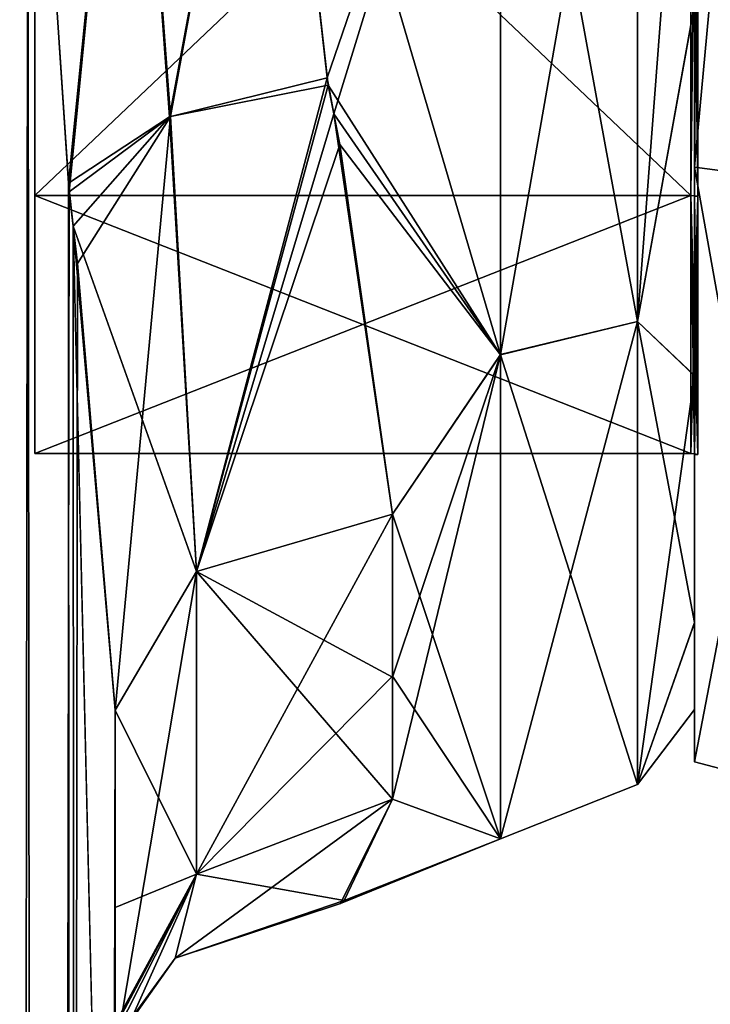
# Model space of a CAD drawing. Extents: x -23 to 1160, y -1999 to -1.
# Tile 243 of 254: x 1138 to 1150, y -54 to -36. Entities that reach past the tile are written whole.
import ezdxf

# ---------------------------------------------------------------- set-up
doc = ezdxf.new("R2010")
doc.units = 0
doc.header["$LTSCALE"] = 90.350045
for name, color, linetype in [('1749', 7, 'CONTINUOUS'), ('1751', 7, 'CONTINUOUS'), ('1753', 7, 'CONTINUOUS'), ('1755', 7, 'CONTINUOUS'), ('1756', 7, 'CONTINUOUS'), ('1760', 7, 'CONTINUOUS'), ('1796', 7, 'CONTINUOUS'), ('1797', 7, 'CONTINUOUS'), ('1798', 7, 'CONTINUOUS'), ('1799', 7, 'CONTINUOUS'), ('1800', 7, 'CONTINUOUS'), ('2593', 7, 'CONTINUOUS'), ('2594', 7, 'CONTINUOUS'), ('2595', 7, 'CONTINUOUS'), ('2596', 7, 'CONTINUOUS'), ('2599', 7, 'CONTINUOUS'), ('2600', 7, 'CONTINUOUS'), ('2603', 7, 'CONTINUOUS'), ('2604', 7, 'CONTINUOUS'), ('2775', 7, 'CONTINUOUS'), ('2776', 7, 'CONTINUOUS')]:
    doc.layers.add(name, color=color, linetype=linetype)

msp = doc.modelspace()

# ---------------------------------------------------------------- linework, layer by layer
at = {"layer": '1749', "linetype": 'CONTINUOUS'}
for points in [[(1139.55, -71.85, 12.5), (1139.55, -48.512, 12.5), (1139.55, -52.027, 16.761), (1139.55, -71.85, 12.5)], [(1139.55, -48.512, 53.5), (1139.55, -71.85, 53.5), (1139.55, -62.103, 51.035), (1139.55, -48.512, 53.5)], [(1139.55, -52.067, 49.179), (1139.55, -48.512, 53.5), (1139.55, -62.103, 51.035), (1139.55, -52.067, 49.179)], [(1139.55, -62.113, 14.96), (1139.55, -71.85, 12.5), (1139.55, -52.027, 16.761), (1139.55, -62.113, 14.96)], [(1139.55, -54.723, 21.735), (1139.55, -62.113, 14.96), (1139.55, -52.027, 16.761), (1139.55, -54.723, 21.735)], [(1139.55, -54.723, 44.265), (1139.55, -52.067, 49.179), (1139.55, -62.103, 51.035), (1139.55, -54.723, 44.265)]]:
    msp.add_3dface(points, dxfattribs=at)
at = {"layer": '1751', "linetype": 'CONTINUOUS'}
for points in [[(1150, -42.479, 47.509), (1150, -35.802, 14.047), (1150, -35.79, 51.958), (1150, -42.479, 47.509)], [(1150, -42.485, 18.497), (1150, -35.802, 14.047), (1150, -42.479, 47.509), (1150, -42.485, 18.497)], [(1150, -46.934, 40.856), (1150, -42.485, 18.497), (1150, -42.479, 47.509), (1150, -46.934, 40.856)], [(1150, -46.933, 25.142), (1150, -42.485, 18.497), (1150, -46.934, 40.856), (1150, -46.933, 25.142)], [(1150, -48.497, 32.995), (1150, -46.933, 25.142), (1150, -46.934, 40.856), (1150, -48.497, 32.995)]]:
    msp.add_3dface(points, dxfattribs=at)
at = {"layer": '1753', "linetype": 'CONTINUOUS'}
for points in [[(1142.347, -28, 9), (1146.5, -28, 9), (1146.5, -42.104, 13.581), (1142.347, -28, 9)], [(1143.391, -37.244, 10.852), (1142.347, -28, 9), (1146.5, -42.104, 13.581), (1143.391, -37.244, 10.852)], [(1146.5, -28, 57), (1142.347, -28, 57), (1143.374, -37.115, 55.202), (1146.5, -28, 57)], [(1143.492, -37.764, 54.924), (1146.5, -28, 57), (1143.374, -37.115, 55.202), (1143.492, -37.764, 54.924)], [(1146.5, -28, 57), (1143.492, -37.764, 54.924), (1146.5, -42.099, 52.422), (1146.5, -28, 57)], [(1143.601, -38.316, 11.33), (1143.391, -37.244, 10.852), (1146.5, -42.104, 13.581), (1143.601, -38.316, 11.33)], [(1143.492, -37.764, 54.924), (1144.55, -44.976, 49.966), (1146.5, -42.099, 52.422), (1143.492, -37.764, 54.924)], [(1144.55, -44.976, 16.034), (1143.601, -38.316, 11.33), (1146.5, -42.104, 13.581), (1144.55, -44.976, 16.034)], [(1144.55, -47.914, 46.395), (1144.55, -50.115, 42.323), (1146.5, -42.099, 52.422), (1144.55, -47.914, 46.395)], [(1146.5, -42.099, 52.422), (1144.55, -50.115, 42.323), (1146.5, -50.828, 40.407), (1146.5, -42.099, 52.422)], [(1144.55, -44.976, 49.966), (1144.55, -47.914, 46.395), (1146.5, -42.099, 52.422), (1144.55, -44.976, 49.966)], [(1146.5, -50.829, 25.594), (1144.55, -44.976, 16.034), (1146.5, -42.104, 13.581), (1146.5, -50.829, 25.594)], [(1144.55, -47.901, 19.585), (1144.55, -44.976, 16.034), (1146.5, -50.829, 25.594), (1144.55, -47.901, 19.585)], [(1144.55, -50.115, 23.677), (1144.55, -47.901, 19.585), (1146.5, -50.829, 25.594), (1144.55, -50.115, 23.677)], [(1143.615, -51.997, 33.349), (1144.55, -50.115, 23.677), (1146.5, -50.829, 25.594), (1143.615, -51.997, 33.349)], [(1144.55, -50.115, 42.323), (1143.682, -51.942, 34.673), (1146.5, -50.828, 40.407), (1144.55, -50.115, 42.323)], [(1143.682, -51.942, 34.673), (1143.615, -51.997, 33.349), (1146.5, -50.828, 40.407), (1143.682, -51.942, 34.673)], [(1146.5, -50.828, 40.407), (1143.615, -51.997, 33.349), (1146.5, -50.829, 25.594), (1146.5, -50.828, 40.407)]]:
    msp.add_3dface(points, dxfattribs=at)
at = {"layer": '1755', "linetype": 'CONTINUOUS'}
for points in [[(1146.5, -42.104, 13.581), (1146.5, -28, 9), (1148.975, -41.504, 14.413), (1146.5, -42.104, 13.581)], [(1146.5, -28, 9), (1148.975, -28, 10.025), (1148.975, -41.504, 14.413), (1146.5, -28, 9)], [(1146.5, -28, 57), (1146.5, -42.099, 52.422), (1148.975, -28, 55.975), (1146.5, -28, 57)], [(1146.5, -42.099, 52.422), (1148.975, -41.504, 51.587), (1148.975, -28, 55.975), (1146.5, -42.099, 52.422)], [(1150, -35.79, 51.958), (1150, -28, 53.5), (1148.975, -41.504, 51.587), (1150, -35.79, 51.958)], [(1148.975, -41.504, 51.587), (1150, -28, 53.5), (1148.975, -28, 55.975), (1148.975, -41.504, 51.587)], [(1148.975, -28, 10.025), (1150, -35.802, 14.047), (1148.975, -41.504, 14.413), (1148.975, -28, 10.025)], [(1150, -42.479, 47.509), (1150, -35.79, 51.958), (1148.975, -41.504, 51.587), (1150, -42.479, 47.509)], [(1150, -35.802, 14.047), (1150, -42.485, 18.497), (1148.975, -41.504, 14.413), (1150, -35.802, 14.047)], [(1146.5, -42.099, 52.422), (1146.5, -50.828, 40.407), (1148.975, -41.504, 51.587), (1146.5, -42.099, 52.422)], [(1146.5, -50.828, 40.407), (1148.975, -49.85, 40.1), (1148.975, -41.504, 51.587), (1146.5, -50.828, 40.407)], [(1146.5, -42.104, 13.581), (1148.975, -41.504, 14.413), (1148.975, -49.85, 25.9), (1146.5, -42.104, 13.581)], [(1150, -42.485, 18.497), (1150, -46.933, 25.142), (1148.975, -41.504, 14.413), (1150, -42.485, 18.497)], [(1148.975, -41.504, 14.413), (1150, -46.933, 25.142), (1148.975, -49.85, 25.9), (1148.975, -41.504, 14.413)], [(1148.975, -49.85, 40.1), (1150, -42.479, 47.509), (1148.975, -41.504, 51.587), (1148.975, -49.85, 40.1)], [(1146.5, -50.829, 25.594), (1146.5, -42.104, 13.581), (1148.975, -49.85, 25.9), (1146.5, -50.829, 25.594)], [(1150, -46.934, 40.856), (1150, -42.479, 47.509), (1148.975, -49.85, 40.1), (1150, -46.934, 40.856)], [(1150, -46.933, 25.142), (1150, -48.497, 32.995), (1148.975, -49.85, 25.9), (1150, -46.933, 25.142)], [(1150, -48.497, 32.995), (1150, -46.934, 40.856), (1148.975, -49.85, 40.1), (1150, -48.497, 32.995)], [(1148.975, -49.85, 25.9), (1150, -48.497, 32.995), (1148.975, -49.85, 40.1), (1148.975, -49.85, 25.9)], [(1146.5, -50.828, 40.407), (1146.5, -50.829, 25.594), (1148.975, -49.85, 40.1), (1146.5, -50.828, 40.407)], [(1146.5, -50.829, 25.594), (1148.975, -49.85, 25.9), (1148.975, -49.85, 40.1), (1146.5, -50.829, 25.594)]]:
    msp.add_3dface(points, dxfattribs=at)
at = {"layer": '1756', "linetype": 'CONTINUOUS'}
for points in [[(1137.976, -28, 6.429), (1135.795, -1916.55, 3.667), (1131.67, -20, 0.885), (1137.976, -28, 6.429)], [(1138.722, -39.168, 8.026), (1135.795, -1916.55, 3.667), (1137.976, -28, 6.429), (1138.722, -39.168, 8.026)], [(1138.872, -40.461, 8.438), (1135.795, -1916.55, 3.667), (1138.722, -39.168, 8.026), (1138.872, -40.461, 8.438)], [(1139.55, -48.512, 12.5), (1135.795, -1916.55, 3.667), (1138.872, -40.461, 8.438), (1139.55, -48.512, 12.5)], [(1139.55, -48.512, 12.5), (1139.55, -71.85, 12.5), (1135.795, -1916.55, 3.667), (1139.55, -48.512, 12.5)]]:
    msp.add_3dface(points, dxfattribs=at)
at = {"layer": '1760', "linetype": 'CONTINUOUS'}
for points in [[(1131.669, -20, 65.115), (1135.795, -1916.55, 62.333), (1137.976, -28, 59.571), (1131.669, -20, 65.115)], [(1135.795, -1916.55, 62.333), (1139.55, -1916.55, 53.5), (1137.976, -28, 59.571), (1135.795, -1916.55, 62.333)], [(1137.976, -28, 59.571), (1139.55, -1916.55, 53.5), (1138.706, -39.011, 58.015), (1137.976, -28, 59.571)], [(1138.706, -39.011, 58.015), (1139.55, -1916.55, 53.5), (1138.793, -39.785, 57.784), (1138.706, -39.011, 58.015)], [(1139.55, -71.85, 53.5), (1139.55, -48.512, 53.5), (1138.793, -39.785, 57.784), (1139.55, -71.85, 53.5)], [(1139.55, -1916.55, 53.5), (1139.55, -71.85, 53.5), (1138.793, -39.785, 57.784), (1139.55, -1916.55, 53.5)]]:
    msp.add_3dface(points, dxfattribs=at)
at = {"layer": '1796', "linetype": 'CONTINUOUS'}
for points in [[(1137.976, -28, 59.571), (1138.706, -39.011, 58.015), (1139.814, -28, 57.692), (1137.976, -28, 59.571)], [(1138.706, -39.011, 58.015), (1140.53, -37.815, 55.888), (1139.814, -28, 57.692), (1138.706, -39.011, 58.015)], [(1140.53, -37.815, 55.888), (1142.347, -28, 57), (1139.814, -28, 57.692), (1140.53, -37.815, 55.888)], [(1143.374, -37.115, 55.202), (1142.347, -28, 57), (1140.53, -37.815, 55.888), (1143.374, -37.115, 55.202)], [(1141.015, -46.011, 51.001), (1143.374, -37.115, 55.202), (1140.53, -37.815, 55.888), (1141.015, -46.011, 51.001)], [(1143.492, -37.764, 54.924), (1143.374, -37.115, 55.202), (1141.015, -46.011, 51.001), (1143.492, -37.764, 54.924)], [(1144.55, -44.976, 49.966), (1143.492, -37.764, 54.924), (1141.015, -46.011, 51.001), (1144.55, -44.976, 49.966)], [(1138.706, -39.011, 58.015), (1138.793, -39.785, 57.784), (1140.53, -37.815, 55.888), (1138.706, -39.011, 58.015)], [(1138.793, -39.785, 57.784), (1141.015, -46.011, 51.001), (1140.53, -37.815, 55.888), (1138.793, -39.785, 57.784)], [(1138.793, -39.785, 57.784), (1139.55, -48.512, 53.5), (1141.015, -46.011, 51.001), (1138.793, -39.785, 57.784)]]:
    msp.add_3dface(points, dxfattribs=at)
at = {"layer": '1797', "linetype": 'CONTINUOUS'}
for points in [[(1144.55, -47.914, 46.395), (1144.55, -44.976, 49.966), (1141.015, -46.011, 51.001), (1144.55, -47.914, 46.395)], [(1139.55, -48.512, 53.5), (1141.015, -51.465, 42.892), (1141.015, -46.011, 51.001), (1139.55, -48.512, 53.5)], [(1144.55, -50.115, 42.323), (1144.55, -47.914, 46.395), (1141.015, -46.011, 51.001), (1144.55, -50.115, 42.323)], [(1141.015, -51.465, 42.892), (1144.55, -50.115, 42.323), (1141.015, -46.011, 51.001), (1141.015, -51.465, 42.892)], [(1139.55, -48.512, 53.5), (1139.55, -52.067, 49.179), (1141.015, -51.465, 42.892), (1139.55, -48.512, 53.5)], [(1139.55, -52.067, 49.179), (1139.55, -54.723, 44.265), (1141.015, -51.465, 42.892), (1139.55, -52.067, 49.179)]]:
    msp.add_3dface(points, dxfattribs=at)
at = {"layer": '1798', "linetype": 'CONTINUOUS'}
for points in [[(1144.55, -50.115, 23.677), (1143.615, -51.997, 33.349), (1140.635, -52.983, 33.002), (1144.55, -50.115, 23.677)], [(1141.014, -51.465, 23.108), (1144.55, -50.115, 23.677), (1140.635, -52.983, 33.002), (1141.014, -51.465, 23.108)], [(1143.682, -51.942, 34.673), (1144.55, -50.115, 42.323), (1141.015, -51.465, 42.892), (1143.682, -51.942, 34.673)], [(1138.88, -55.387, 33.176), (1139.034, -55.385, 28.997), (1141.014, -51.465, 23.108), (1138.88, -55.387, 33.176)], [(1138.88, -55.387, 33.176), (1141.014, -51.465, 23.108), (1140.635, -52.983, 33.002), (1138.88, -55.387, 33.176)], [(1139.55, -54.723, 44.265), (1138.93, -55.388, 35.225), (1141.015, -51.465, 42.892), (1139.55, -54.723, 44.265)], [(1138.93, -55.388, 35.225), (1140.635, -52.983, 33.002), (1141.015, -51.465, 42.892), (1138.93, -55.388, 35.225)], [(1139.034, -55.385, 28.997), (1139.55, -54.723, 21.735), (1141.014, -51.465, 23.108), (1139.034, -55.385, 28.997)], [(1140.635, -52.983, 33.002), (1143.682, -51.942, 34.673), (1141.015, -51.465, 42.892), (1140.635, -52.983, 33.002)], [(1143.615, -51.997, 33.349), (1143.682, -51.942, 34.673), (1140.635, -52.983, 33.002), (1143.615, -51.997, 33.349)], [(1138.93, -55.388, 35.225), (1138.88, -55.387, 33.176), (1140.635, -52.983, 33.002), (1138.93, -55.388, 35.225)]]:
    msp.add_3dface(points, dxfattribs=at)
at = {"layer": '1799', "linetype": 'CONTINUOUS'}
for points in [[(1144.55, -44.976, 16.034), (1144.55, -47.901, 19.585), (1141.014, -51.465, 23.108), (1144.55, -44.976, 16.034)], [(1141.015, -46.011, 14.999), (1144.55, -44.976, 16.034), (1141.014, -51.465, 23.108), (1141.015, -46.011, 14.999)], [(1139.55, -54.723, 21.735), (1139.55, -48.512, 12.5), (1141.015, -46.011, 14.999), (1139.55, -54.723, 21.735)], [(1139.55, -54.723, 21.735), (1141.015, -46.011, 14.999), (1141.014, -51.465, 23.108), (1139.55, -54.723, 21.735)], [(1144.55, -47.901, 19.585), (1144.55, -50.115, 23.677), (1141.014, -51.465, 23.108), (1144.55, -47.901, 19.585)], [(1139.55, -48.512, 12.5), (1139.55, -54.723, 21.735), (1139.55, -52.027, 16.761), (1139.55, -48.512, 12.5)]]:
    msp.add_3dface(points, dxfattribs=at)
at = {"layer": '1800', "linetype": 'CONTINUOUS'}
for points in [[(1138.722, -39.168, 8.026), (1137.976, -28, 6.429), (1139.812, -28, 8.309), (1138.722, -39.168, 8.026)], [(1138.722, -39.168, 8.026), (1139.812, -28, 8.309), (1140.546, -37.808, 10.121), (1138.722, -39.168, 8.026)], [(1139.812, -28, 8.309), (1142.347, -28, 9), (1140.546, -37.808, 10.121), (1139.812, -28, 8.309)], [(1142.347, -28, 9), (1143.391, -37.244, 10.852), (1140.546, -37.808, 10.121), (1142.347, -28, 9)], [(1140.546, -37.808, 10.121), (1143.391, -37.244, 10.852), (1141.015, -46.011, 14.999), (1140.546, -37.808, 10.121)], [(1143.391, -37.244, 10.852), (1143.601, -38.316, 11.33), (1141.015, -46.011, 14.999), (1143.391, -37.244, 10.852)], [(1138.872, -40.461, 8.438), (1138.722, -39.168, 8.026), (1140.546, -37.808, 10.121), (1138.872, -40.461, 8.438)], [(1139.55, -48.512, 12.5), (1138.872, -40.461, 8.438), (1140.546, -37.808, 10.121), (1139.55, -48.512, 12.5)], [(1139.55, -48.512, 12.5), (1140.546, -37.808, 10.121), (1141.015, -46.011, 14.999), (1139.55, -48.512, 12.5)], [(1143.601, -38.316, 11.33), (1144.55, -44.976, 16.034), (1141.015, -46.011, 14.999), (1143.601, -38.316, 11.33)]]:
    msp.add_3dface(points, dxfattribs=at)
at = {"layer": '2593', "linetype": 'CONTINUOUS'}
for points in [[(1150, -17.279, 51.571), (1150, -28, 48.902), (1150, -38.721, 51.571), (1150, -17.279, 51.571)], [(1150, -38.721, 14.429), (1150, -28, 17.098), (1150, -17.279, 14.429), (1150, -38.721, 14.429)], [(1150, -28, 48.902), (1150, -39.244, 44.244), (1150, -38.721, 51.571), (1150, -28, 48.902)], [(1150, -39.244, 21.756), (1150, -28, 17.098), (1150, -38.721, 14.429), (1150, -39.244, 21.756)], [(1150, -39.244, 44.244), (1150, -43.902, 33), (1150, -38.721, 51.571), (1150, -39.244, 44.244)], [(1150, -43.902, 33), (1150, -49.444, 33), (1150, -38.721, 51.571), (1150, -43.902, 33)], [(1150, -49.444, 33), (1150, -39.244, 21.756), (1150, -38.721, 14.429), (1150, -49.444, 33)], [(1150, -43.902, 33), (1150, -39.244, 21.756), (1150, -49.444, 33), (1150, -43.902, 33)]]:
    msp.add_3dface(points, dxfattribs=at)
at = {"layer": '2594', "linetype": 'CONTINUOUS'}
for points in [[(1138.1, -12.115, 33), (1138.1, -16.768, 21.768), (1138.1, -43.885, 33), (1138.1, -12.115, 33)], [(1138.1, -12.115, 33), (1138.1, -43.885, 33), (1138.1, -39.232, 44.232), (1138.1, -12.115, 33)], [(1138.1, -12.115, 33), (1138.1, -39.232, 44.232), (1138.1, -16.768, 44.232), (1138.1, -12.115, 33)], [(1138.1, -16.768, 21.768), (1138.1, -28, 17.115), (1138.1, -39.232, 21.768), (1138.1, -16.768, 21.768)], [(1138.1, -16.768, 21.768), (1138.1, -39.232, 21.768), (1138.1, -43.885, 33), (1138.1, -16.768, 21.768)], [(1138.1, -39.232, 44.232), (1138.1, -28, 48.885), (1138.1, -16.768, 44.232), (1138.1, -39.232, 44.232)]]:
    msp.add_3dface(points, dxfattribs=at)
at = {"layer": '2595', "linetype": 'CONTINUOUS'}
for points in [[(1138.1, -39.232, 21.768), (1138.1, -28, 17.115), (1149.934, -39.232, 21.768), (1138.1, -39.232, 21.768)], [(1149.934, -39.232, 21.768), (1138.1, -28, 17.115), (1149.934, -28, 17.115), (1149.934, -39.232, 21.768)], [(1138.1, -43.885, 33), (1138.1, -39.232, 21.768), (1149.934, -43.885, 33), (1138.1, -43.885, 33)], [(1149.934, -43.885, 33), (1138.1, -39.232, 21.768), (1149.934, -39.232, 21.768), (1149.934, -43.885, 33)]]:
    msp.add_3dface(points, dxfattribs=at)
at = {"layer": '2596', "linetype": 'CONTINUOUS'}
for points in [[(1138.1, -28, 48.885), (1138.1, -39.232, 44.232), (1149.934, -28, 48.885), (1138.1, -28, 48.885)], [(1149.934, -28, 48.885), (1138.1, -39.232, 44.232), (1149.934, -39.232, 44.232), (1149.934, -28, 48.885)], [(1138.1, -43.885, 33), (1149.934, -43.885, 33), (1149.934, -39.232, 44.232), (1138.1, -43.885, 33)], [(1138.1, -39.232, 44.232), (1138.1, -43.885, 33), (1149.934, -39.232, 44.232), (1138.1, -39.232, 44.232)]]:
    msp.add_3dface(points, dxfattribs=at)
at = {"layer": '2599', "linetype": 'CONTINUOUS'}
for points in [[(1152.009, -38.985, 13.974), (1150, -17.279, 14.429), (1152.009, -17.015, 13.974), (1152.009, -38.985, 13.974)], [(1150, -38.721, 14.429), (1150, -17.279, 14.429), (1152.009, -38.985, 13.974), (1150, -38.721, 14.429)], [(1150, -49.444, 33), (1150, -38.721, 14.429), (1152.009, -49.97, 33), (1150, -49.444, 33)], [(1152.009, -49.97, 33), (1150, -38.721, 14.429), (1152.009, -38.985, 13.974), (1152.009, -49.97, 33)]]:
    msp.add_3dface(points, dxfattribs=at)
at = {"layer": '2600', "linetype": 'CONTINUOUS'}
for points in [[(1150, -17.279, 51.571), (1150, -38.721, 51.571), (1152.009, -17.015, 52.026), (1150, -17.279, 51.571)], [(1152.009, -17.015, 52.026), (1150, -38.721, 51.571), (1152.009, -38.985, 52.026), (1152.009, -17.015, 52.026)], [(1150, -38.721, 51.571), (1150, -49.444, 33), (1152.009, -38.985, 52.026), (1150, -38.721, 51.571)], [(1150, -49.444, 33), (1152.009, -49.97, 33), (1152.009, -38.985, 52.026), (1150, -49.444, 33)]]:
    msp.add_3dface(points, dxfattribs=at)
at = {"layer": '2603', "linetype": 'CONTINUOUS'}
for points in [[(1149.934, -28, 48.885), (1149.934, -39.232, 44.232), (1150.064, -28, 48.902), (1149.934, -28, 48.885)], [(1150.064, -28, 48.902), (1149.934, -39.232, 44.232), (1150.064, -39.244, 44.244), (1150.064, -28, 48.902)], [(1149.934, -39.232, 44.232), (1149.934, -43.885, 33), (1150.064, -39.244, 44.244), (1149.934, -39.232, 44.232)], [(1149.934, -43.885, 33), (1149.999, -43.889, 33), (1150.064, -39.244, 44.244), (1149.934, -43.885, 33)], [(1149.999, -43.889, 33), (1150.064, -43.902, 33), (1150.064, -39.244, 44.244), (1149.999, -43.889, 33)]]:
    msp.add_3dface(points, dxfattribs=at)
at = {"layer": '2604', "linetype": 'CONTINUOUS'}
for points in [[(1149.934, -39.232, 21.768), (1149.934, -28, 17.115), (1150.064, -39.244, 21.756), (1149.934, -39.232, 21.768)], [(1150.064, -39.244, 21.756), (1149.934, -28, 17.115), (1150.064, -28, 17.098), (1150.064, -39.244, 21.756)], [(1149.934, -43.885, 33), (1149.934, -39.232, 21.768), (1149.999, -43.889, 33), (1149.934, -43.885, 33)], [(1149.999, -43.889, 33), (1149.934, -39.232, 21.768), (1150.064, -43.902, 33), (1149.999, -43.889, 33)], [(1150.064, -43.902, 33), (1149.934, -39.232, 21.768), (1150.064, -39.244, 21.756), (1150.064, -43.902, 33)]]:
    msp.add_3dface(points, dxfattribs=at)
at = {"layer": '2775', "linetype": 'CONTINUOUS'}
for points in [[(1150, -28, 17.098), (1150, -39.244, 21.756), (1150.064, -28, 17.098), (1150, -28, 17.098)], [(1150, -39.244, 21.756), (1150.064, -39.244, 21.756), (1150.064, -28, 17.098), (1150, -39.244, 21.756)], [(1150, -39.244, 21.756), (1150, -43.902, 33), (1150.064, -39.244, 21.756), (1150, -39.244, 21.756)], [(1150, -43.902, 33), (1150.064, -43.902, 33), (1150.064, -39.244, 21.756), (1150, -43.902, 33)]]:
    msp.add_3dface(points, dxfattribs=at)
at = {"layer": '2776', "linetype": 'CONTINUOUS'}
for points in [[(1150, -39.244, 44.244), (1150, -28, 48.902), (1150.064, -39.244, 44.244), (1150, -39.244, 44.244)], [(1150, -28, 48.902), (1150.064, -28, 48.902), (1150.064, -39.244, 44.244), (1150, -28, 48.902)], [(1150, -43.902, 33), (1150, -39.244, 44.244), (1150.064, -43.902, 33), (1150, -43.902, 33)], [(1150.064, -43.902, 33), (1150, -39.244, 44.244), (1150.064, -39.244, 44.244), (1150.064, -43.902, 33)]]:
    msp.add_3dface(points, dxfattribs=at)

doc.saveas('drawing.dxf')
